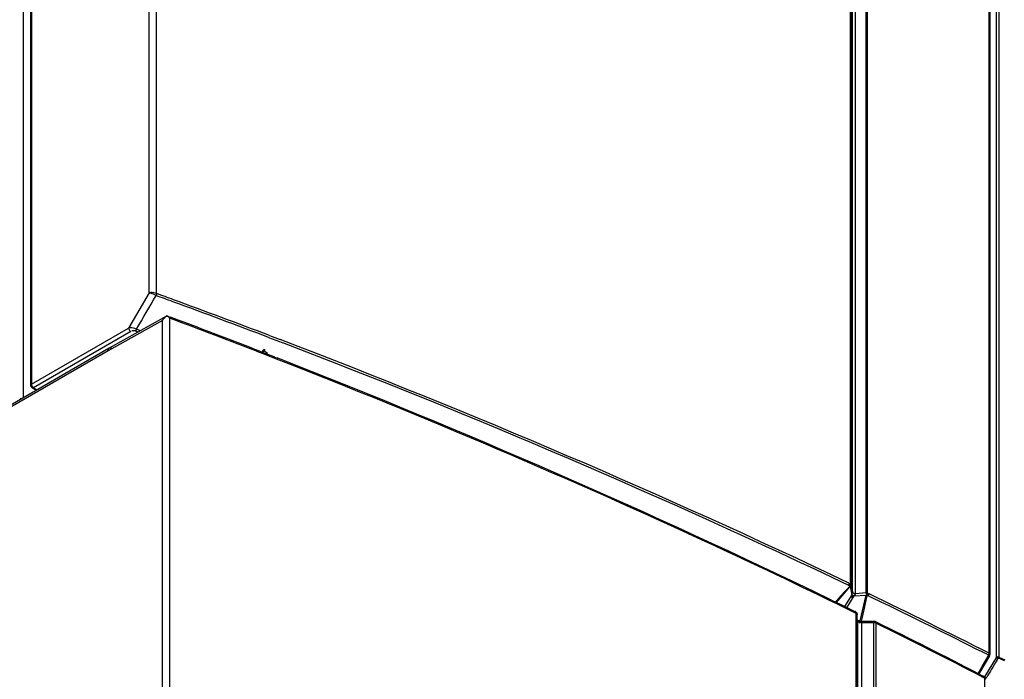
# Model space of a CAD drawing. Header units: millimetres. Extents: x 0 to 594, y 0 to 420.
# Tile 43 of 61: x 530 to 547, y 125 to 137. Entities that reach past the tile are written whole.
import ezdxf

# ---------------------------------------------------------------- set-up
doc = ezdxf.new("R2010")
doc.units = ezdxf.units.MM
doc.header["$LTSCALE"] = 32.67
doc.layers.get('0').update_dxf_attribs({"linetype": 'CONTINUOUS'})

msp = doc.modelspace()

# ---------------------------------------------------------------- linework, layer by layer
at = {"color": 9, "linetype": 'CONTINUOUS'}
for p, q in [((532.3484, 132.0466), (532.3404, 188.7138)), ((530.3104, 187.5418), (530.3104, 130.4687)), ((544.5176, 126.8728), (544.5176, 183.5776)), ((544.5726, 126.8468), (544.5726, 183.552)), ((546.885, 125.8136), (546.885, 182.5432)), ((547.0515, 160.7346), (547.0515, 125.748)), ((532.3484, 132.0466), (531.9921, 131.4396)), ((532.5762, 131.5711), (531.6358, 131.0467)), ((532.5762, 124.0223), (532.5762, 131.5711)), ((532.7013, 131.6108), (532.7013, 124.03)), ((530.3104, 130.4687), (531.9921, 131.4396)), ((532.0274, 131.3784), (530.3458, 130.4075)), ((532.1073, 131.3901), (532.1574, 131.3719)), ((532.1966, 131.3937), (532.1261, 131.4193)), ((534.4148, 131.2763), (534.6028, 131.2047)), ((534.4273, 131.3105), (534.6157, 131.2387)), ((534.6028, 131.2047), (534.6588, 131.1832)), ((531.6358, 131.0467), (518.5879, 123.5135)), ((534.3077, 130.998), (534.2584, 131.0171)), ((534.3223, 130.9923), (534.3077, 130.998)), ((534.4951, 130.925), (534.3223, 130.9923)), ((534.5253, 130.9133), (534.4951, 130.925)), ((534.5521, 130.9028), (534.5253, 130.9133)), ((530.3458, 130.4075), (530.3958, 130.3786)), ((544.4801, 126.9689), (544.5061, 126.826)), ((544.4943, 127.0024), (544.5176, 126.8728)), ((544.5061, 126.826), (544.3797, 126.6199)), ((544.4185, 126.6016), (544.545, 126.8078)), ((544.545, 126.8078), (544.7479, 126.8201)), ((544.5726, 126.8468), (544.7548, 126.8629)), ((544.7479, 126.8201), (544.6479, 126.3726)), ((544.5806, 126.5039), (544.5603, 126.5139)), ((544.5806, 118.923), (544.5806, 126.5039)), ((544.6016, 126.4819), (544.6017, 126.4789)), ((544.6017, 118.8981), (544.6017, 126.4789)), ((544.6093, 126.3759), (544.6092, 126.379)), ((544.6093, 118.8832), (544.6093, 126.3759)), ((544.6756, 126.3406), (544.8824, 126.3431)), ((544.6756, 126.3406), (544.6759, 118.8368)), ((544.8824, 126.3431), (544.8824, 118.7623)), ((544.9237, 126.3348), (544.9237, 118.754)), ((546.887, 125.7716), (546.8751, 125.7785)), ((546.8823, 125.7744), (546.887, 125.7716)), ((546.8952, 125.8012), (546.8952, 125.8009)), ((547.0515, 125.748), (547.1547, 125.7023)), ((547.1465, 125.6846), (547.044, 125.7299)), ((546.789, 125.4126), (546.7827, 125.4146)), ((546.8013, 125.3852), (546.7804, 125.396)), ((546.8013, 125.3852), (546.8013, 117.8043))]:
    msp.add_line(p, q, dxfattribs=at)
at = {"color": 6, "linetype": 'CONTINUOUS'}
for p, q in [((532.4733, 132.0374), (532.4733, 188.6853)), ((530.2958, 187.5214), (530.2958, 130.4483)), ((530.1689, 187.3008), (530.169, 130.2238)), ((544.4834, 127.0194), (544.4834, 183.6627)), ((544.4941, 183.5776), (544.4943, 127.0024)), ((544.7548, 126.8629), (544.7548, 183.5875)), ((544.7771, 126.8589), (544.7771, 183.5836)), ((546.8952, 182.5302), (546.8952, 125.8006)), ((547.0128, 125.7435), (547.0107, 160.7323)), ((532.6477, 131.6452), (531.6572, 131.0929)), ((532.6586, 131.6493), (532.6465, 131.6445)), ((532.6586, 131.6493), (532.6605, 131.6488)), ((532.6605, 131.6488), (532.6814, 131.641)), ((532.6814, 131.641), (532.7095, 131.6305)), ((531.6568, 131.0926), (518.6086, 123.5593)), ((531.6568, 131.0926), (531.6572, 131.0929)), ((534.3213, 131.0565), (534.2932, 131.0085)), ((534.302, 131.005), (534.3423, 131.0738)), ((534.3065, 131.0032), (534.3389, 131.0586)), ((534.3324, 131.0475), (534.3213, 131.0565)), ((534.3925, 130.999), (534.3324, 131.0475)), ((534.3155, 131.0176), (534.3301, 131.0119)), ((534.3301, 131.0119), (534.5029, 130.9446)), ((534.5029, 130.9446), (534.533, 130.9328)), ((534.533, 130.9328), (534.5599, 130.9224)), ((530.3208, 130.405), (530.3738, 130.3744)), ((544.2382, 126.6864), (544.4801, 126.9689)), ((544.4607, 126.9926), (544.4739, 126.9924)), ((544.7246, 126.5933), (544.7743, 126.8155)), ((544.7808, 126.8153), (544.7643, 126.8405)), ((544.153, 126.7341), (544.3164, 126.6546)), ((544.3164, 126.6546), (544.5492, 126.5407)), ((544.5492, 126.5407), (544.5682, 126.5313)), ((544.6843, 126.4131), (544.7246, 126.5933)), ((544.6749, 126.3711), (544.6843, 126.4131)), ((544.6772, 126.366), (544.8839, 126.3685)), ((544.8164, 126.3571), (544.6786, 126.3555)), ((544.8853, 126.358), (544.8164, 126.3571)), ((544.9112, 126.3623), (544.9322, 126.3519)), ((546.887, 125.7716), (546.7069, 125.4601)), ((546.7638, 125.5862), (546.8751, 125.7785)), ((546.6921, 125.4623), (546.7638, 125.5862)), ((547.0128, 125.7435), (546.8047, 125.403)), ((547.0189, 125.6894), (547.0352, 125.7158)), ((547.0352, 125.7158), (547.044, 125.7299)), ((546.7087, 125.4541), (546.7692, 125.4228)), ((546.7692, 125.4228), (546.7889, 125.4127)), ((546.8193, 125.3638), (546.8328, 125.3859)), ((546.8328, 125.3859), (546.8417, 125.4006))]:
    msp.add_line(p, q, dxfattribs=at)
for points in [[(544.4739, 126.9924), (544.4744, 126.9923), (544.4607, 126.9926)], [(544.4862, 126.9941), (544.4904, 126.9965), (544.493, 126.9998), (544.494, 127.0036)], [(544.7643, 126.8405), (544.7583, 126.845), (544.7517, 126.8507), (544.7464, 126.8574)]]:
    msp.add_lwpolyline(points, dxfattribs=at)
at = {"color": 9, "linetype": 'CONTINUOUS'}
for points in [[(544.4834, 127.0194), (544.4892, 127.0156), (544.4929, 127.0108), (544.494, 127.0046)], [(544.7743, 126.8155), (544.7659, 126.8166), (544.757, 126.8182), (544.7479, 126.8201)], [(546.7827, 125.4146), (546.7762, 125.4144), (546.7692, 125.4125), (546.762, 125.4088)]]:
    msp.add_lwpolyline(points, dxfattribs=at)
for centre, radius, start, end in [((482.9688, -4.0619), 144.7866, 69.887069, 70.009548), ((482.9625, -4.0608), 144.8242, 69.884382, 70.00926), ((483.5213, -2.5612), 143.1874, 69.180021, 69.888164), ((483.5154, -2.5593), 143.2241, 69.177727, 69.885472), ((483.0309, -1.0094), 141.6166, 68.793285, 69.467515), ((486.8189, 5.9416), 134.1041, 64.545768, 69.119777), ((486.8489, 5.9962), 134.0059, 64.534288, 69.097729), ((491.4917, 16.201), 122.7787, 64.130032, 64.280095), ((492.2565, 17.7896), 121.0514, 63.173976, 64.272328), ((492.3812, 18.0243), 120.75, 63.173212, 64.132309), ((492.1078, 19.5745), 119.1103, 62.676923, 63.67775)]:
    msp.add_arc(centre, radius, start, end, dxfattribs=at)
at = {"color": 6, "linetype": 'CONTINUOUS'}
for centre, radius, start, end in [((482.7624, -1.6623), 142.3435, 69.186875, 69.458178), ((483.2375, -0.4141), 141.0079, 68.7625, 69.187121), ((486.3961, 7.5217), 132.4668, 64.150387, 68.679101), ((547.6532, 123.8007), 4.4908, 138.56311, 139.86496), ((547.6419, 123.8106), 4.4757, 137.9549, 138.56274), ((492.0796, 19.5703), 119.1458, 62.709226, 63.666435), ((580.189, 105.1422), 39.0185, 148.22396, 148.48644), ((596.9108, 94.9288), 58.6126, 148.519114, 148.675532)]:
    msp.add_arc(centre, radius, start, end, dxfattribs=at)
at = {"color": 9, "linetype": 'CONTINUOUS'}
for points, knots in [([(532.4733, 132.0374), (532.4431, 132.0505), (532.399, 132.057), (532.3573, 132.0495), (532.3484, 132.0466)], [0, 0, 0, 0, 0.7798863, 1, 1, 1, 1]), ([(532.4661, 132.0012), (532.4363, 132.0168), (532.3973, 132.0334), (532.3568, 132.0452), (532.3484, 132.0466)], [0, 0, 0, 0, 0.7989429, 1, 1, 1, 1]), ([(532.1261, 131.4193), (532.0933, 131.4338), (532.0473, 131.4441), (532.0015, 131.4417), (531.9921, 131.4396)], [0, 0, 0, 0, 0.7875421, 1, 1, 1, 1]), ([(544.5603, 126.5139), (543.7569, 126.908), (540.4683, 128.4766), (537.1122, 129.9028), (534.5521, 130.9028)], [0, 0, 0, 0, 0.2456245, 1, 1, 1, 1]), ([(530.2929, 130.4484), (530.2927, 130.4456), (530.2984, 130.4378), (530.3071, 130.4377), (530.3124, 130.4373)], [0, 0, 0, 0, 0.3435895, 1, 1, 1, 1]), ([(530.3104, 130.4687), (530.3061, 130.4662), (530.299, 130.4607), (530.2931, 130.4525), (530.2929, 130.4484)], [0, 0, 0, 0, 0.5477246, 1, 1, 1, 1]), ([(530.3104, 130.4279), (530.3104, 130.4232), (530.3118, 130.4144), (530.3174, 130.407), (530.3208, 130.405)], [0, 0, 0, 0, 0.5490666, 1, 1, 1, 1]), ([(530.3208, 130.405), (530.3242, 130.4031), (530.3334, 130.4019), (530.3417, 130.4051), (530.3458, 130.4075)], [0, 0, 0, 0, 0.4509334, 1, 1, 1, 1]), ([(530.3323, 130.4216), (530.3333, 130.4214), (530.3355, 130.4213), (530.3376, 130.4218), (530.3386, 130.4222)], [0, 0, 0, 0, 0.4791567, 1, 1, 1, 1]), ([(530.3811, 130.3871), (530.3815, 130.3828), (530.3854, 130.3741), (530.3917, 130.3674), (530.3953, 130.3642)], [0, 0, 0, 0, 0.469263, 1, 1, 1, 1]), ([(530.1398, 130.2141), (530.1344, 130.2134), (530.1239, 130.2123), (530.1154, 130.2206), (530.1145, 130.2249)], [0, 0, 0, 0, 0.5524586, 1, 1, 1, 1]), ([(544.4555, 127.028), (544.4595, 127.0228), (544.4663, 127.0157), (544.4828, 127.0154), (544.4834, 127.0194)], [0, 0, 0, 0, 0.6223656, 1, 1, 1, 1]), ([(544.5176, 126.8728), (544.5197, 126.8612), (544.5382, 126.8446), (544.5559, 126.8509), (544.5609, 126.8537)], [0, 0, 0, 0, 0.6726616, 1, 1, 1, 1]), ([(544.5697, 126.5345), (544.567, 126.5355), (544.5574, 126.5321), (544.553, 126.5244), (544.55, 126.5194)], [0, 0, 0, 0, 0.3356422, 1, 1, 1, 1]), ([(544.5767, 126.526), (544.5759, 126.5279), (544.5742, 126.5312), (544.5712, 126.5338), (544.5697, 126.5345)], [0, 0, 0, 0, 0.550085, 1, 1, 1, 1]), ([(544.5806, 126.5039), (544.5806, 126.5077), (544.58, 126.5152), (544.5781, 126.5226), (544.5767, 126.526)], [0, 0, 0, 0, 0.5111281, 1, 1, 1, 1]), ([(544.5914, 126.4968), (544.5898, 126.4981), (544.5864, 126.5007), (544.5826, 126.5029), (544.5806, 126.5039)], [0, 0, 0, 0, 0.48593, 1, 1, 1, 1]), ([(544.5911, 126.5067), (544.5941, 126.5032), (544.599, 126.4954), (544.6013, 126.4864), (544.6016, 126.4819)], [0, 0, 0, 0, 0.5067053, 1, 1, 1, 1]), ([(544.6017, 126.4789), (544.6015, 126.4821), (544.599, 126.489), (544.5942, 126.4943), (544.5914, 126.4968)], [0, 0, 0, 0, 0.4629895, 1, 1, 1, 1]), ([(544.6434, 126.3453), (544.6464, 126.3453), (544.6528, 126.3461), (544.659, 126.3483), (544.6621, 126.3497)], [0, 0, 0, 0, 0.4626504, 1, 1, 1, 1]), ([(544.6756, 126.3406), (544.6757, 126.3478), (544.6748, 126.3499), (544.677, 126.3695), (544.6772, 126.3677)], [0, 0, 0, 0, 0.7955474, 1, 1, 1, 1]), ([(544.6772, 126.3677), (544.6774, 126.3656), (544.6776, 126.3596), (544.6778, 126.3535), (544.6779, 126.3495)], [0, 0, 0, 0, 0.339202, 1, 1, 1, 1]), ([(544.8824, 126.3431), (544.8825, 126.3503), (544.8818, 126.3524), (544.8837, 126.3725), (544.8839, 126.3705)], [0, 0, 0, 0, 0.780256, 1, 1, 1, 1]), ([(544.8972, 126.3423), (544.8947, 126.3426), (544.8898, 126.3431), (544.8848, 126.3432), (544.8824, 126.3431)], [0, 0, 0, 0, 0.5018, 1, 1, 1, 1]), ([(544.8839, 126.3705), (544.8841, 126.3685), (544.8844, 126.3623), (544.8846, 126.3562), (544.8847, 126.3521)], [0, 0, 0, 0, 0.3294655, 1, 1, 1, 1]), ([(544.9127, 126.3654), (544.91, 126.3665), (544.9003, 126.3632), (544.8959, 126.3554), (544.8929, 126.3505)], [0, 0, 0, 0, 0.336099, 1, 1, 1, 1]), ([(544.9237, 126.3348), (544.9197, 126.3368), (544.911, 126.3399), (544.9019, 126.3417), (544.8972, 126.3423)], [0, 0, 0, 0, 0.4777342, 1, 1, 1, 1]), ([(544.9237, 126.3348), (544.9237, 126.3411), (544.9224, 126.3517), (544.9171, 126.3636), (544.9127, 126.3654)], [0, 0, 0, 0, 0.5679338, 1, 1, 1, 1]), ([(546.885, 125.8136), (546.8875, 125.8124), (546.8918, 125.8089), (546.8936, 125.8036), (546.8937, 125.8012)], [0, 0, 0, 0, 0.5326279, 1, 1, 1, 1]), ([(546.8937, 125.8009), (546.8938, 125.7986), (546.8925, 125.7937), (546.8888, 125.7903), (546.8866, 125.789)], [0, 0, 0, 0, 0.4724666, 1, 1, 1, 1]), ([(547.044, 125.7299), (547.038, 125.7294), (547.0268, 125.7345), (547.0175, 125.7407), (547.0128, 125.7435)], [0, 0, 0, 0, 0.5232213, 1, 1, 1, 1]), ([(546.8013, 125.3852), (546.8013, 125.3913), (546.8035, 125.4021), (546.7922, 125.4109), (546.7884, 125.4095)], [0, 0, 0, 0, 0.6028568, 1, 1, 1, 1]), ([(546.8117, 125.378), (546.8102, 125.3794), (546.8069, 125.382), (546.8033, 125.3842), (546.8013, 125.3852)], [0, 0, 0, 0, 0.4856572, 1, 1, 1, 1]), ([(546.8129, 125.3854), (546.8129, 125.3832), (546.8114, 125.378), (546.8083, 125.3737), (546.8063, 125.3715)], [0, 0, 0, 0, 0.4287439, 1, 1, 1, 1]), ([(546.8185, 125.3695), (546.8177, 125.371), (546.8156, 125.3741), (546.8131, 125.3767), (546.8117, 125.378)], [0, 0, 0, 0, 0.4824306, 1, 1, 1, 1]), ([(546.8213, 125.3603), (546.8212, 125.3619), (546.8206, 125.3651), (546.8193, 125.3681), (546.8185, 125.3695)], [0, 0, 0, 0, 0.4845341, 1, 1, 1, 1])]:
    msp.add_open_spline(points, degree=3, knots=knots, dxfattribs=at)
at = {"color": 6, "linetype": 'CONTINUOUS'}
for points in [[(532.1261, 131.4193), (532.2398, 131.613), (532.3542, 131.8064), (532.4661, 132.0012)], [(532.5965, 131.6007), (532.589, 131.5914), (532.5822, 131.5814), (532.5762, 131.5711)], [(532.646, 131.6442), (532.6267, 131.6337), (532.6103, 131.6177), (532.5965, 131.6007)], [(532.7013, 131.6108), (532.689, 131.6247), (532.6733, 131.6429), (532.6548, 131.6416)], [(531.6358, 131.0467), (531.6359, 131.0635), (531.6422, 131.0842), (531.6568, 131.0927)], [(531.6572, 131.0929), (531.6717, 131.101), (531.6924, 131.096), (531.7068, 131.0877)], [(544.4749, 126.9749), (544.4218, 126.9201), (544.3692, 126.8648), (544.3181, 126.8081)], [(544.4555, 127.028), (544.4562, 127.0161), (544.455, 127.0031), (544.4607, 126.9926)], [(544.4801, 126.9689), (544.4888, 126.9766), (544.4948, 126.9891), (544.4943, 127.0006)], [(544.7845, 126.8105), (544.7935, 126.8186), (544.8037, 126.8288), (544.8042, 126.8409)], [(546.7891, 125.4132), (546.8006, 125.4084), (546.8148, 125.3986), (546.815, 125.3861)]]:
    msp.add_open_spline(points, degree=3, dxfattribs=at)
at = {"color": 9, "linetype": 'CONTINUOUS'}
for points in [[(532.4728, 132.0376), (532.4764, 132.0259), (532.4727, 132.011), (532.4646, 132.0017)], [(531.9921, 131.4396), (531.9921, 131.4215), (532.003, 131.3874), (532.0203, 131.3931)], [(532.1073, 131.3901), (532.0871, 131.3958), (532.0484, 131.3984), (532.0457, 131.3776)], [(532.1261, 131.4193), (532.1217, 131.4086), (532.1158, 131.3979), (532.1073, 131.3901)], [(530.3104, 130.4687), (530.3104, 130.4514), (530.3153, 130.4246), (530.3323, 130.4216)], [(544.4965, 126.7762), (544.5062, 126.7901), (544.4997, 126.8104), (544.5061, 126.826)], [(544.545, 126.8078), (544.5261, 126.8048), (544.5114, 126.7887), (544.4974, 126.7756)], [(544.5039, 126.8172), (544.5146, 126.8263), (544.533, 126.8151), (544.545, 126.8078)], [(544.5061, 126.826), (544.5111, 126.8385), (544.52, 126.8534), (544.5143, 126.8656)], [(544.545, 126.8078), (544.5574, 126.8179), (544.57, 126.8311), (544.5726, 126.8468)], [(544.6093, 126.3759), (544.6104, 126.3607), (544.6281, 126.3453), (544.6434, 126.3453)], [(544.6162, 126.3641), (544.6363, 126.358), (544.6576, 126.3556), (544.6786, 126.3555)], [(546.875, 125.7785), (546.8809, 125.7892), (546.885, 125.8014), (546.885, 125.8136)], [(547.0515, 125.748), (547.0396, 125.7532), (547.0233, 125.7512), (547.0128, 125.7435)]]:
    msp.add_open_spline(points, degree=3, dxfattribs=at)
at = {"color": 7, "linetype": 'CONTINUOUS', "true_color": 0x606060}
for points in [[(532.6586, 131.6493), (532.6581, 131.6494), (532.6569, 131.6494), (532.6552, 131.649), (532.6542, 131.6486)], [(532.6542, 131.6486), (532.6562, 131.6479), (532.6599, 131.6462), (532.6629, 131.6445), (532.6642, 131.6436)], [(532.6642, 131.6436), (532.6634, 131.6449), (532.6617, 131.6471), (532.6597, 131.6487), (532.6586, 131.6493)]]:
    msp.add_open_spline(points, degree=3, dxfattribs=at)
at = {"color": 6, "linetype": 'CONTINUOUS'}
for points, knots in [([(532.6605, 131.649), (532.6623, 131.6485), (532.6668, 131.6462), (532.6692, 131.6418), (532.6704, 131.6392)], [0, 0, 0, 0, 0.3992876, 1, 1, 1, 1]), ([(534.3329, 131.0533), (534.3319, 131.0541), (534.3298, 131.0564), (534.3281, 131.059), (534.3271, 131.0606)], [0, 0, 0, 0, 0.4128516, 1, 1, 1, 1]), ([(534.3405, 131.0572), (534.3399, 131.0554), (534.3387, 131.0511), (534.3341, 131.0523), (534.3329, 131.0533)], [0, 0, 0, 0, 0.5383082, 1, 1, 1, 1]), ([(534.3423, 131.0738), (534.3423, 131.0711), (534.3421, 131.0655), (534.3413, 131.0599), (534.3405, 131.0572)], [0, 0, 0, 0, 0.4974024, 1, 1, 1, 1]), ([(530.2991, 130.4315), (530.298, 130.4343), (530.2964, 130.4398), (530.2958, 130.4455), (530.2958, 130.4483)], [0, 0, 0, 0, 0.5075272, 1, 1, 1, 1]), ([(530.3208, 130.405), (530.3159, 130.4079), (530.307, 130.4158), (530.3012, 130.426), (530.2991, 130.4315)], [0, 0, 0, 0, 0.4917903, 1, 1, 1, 1]), ([(544.7771, 126.8589), (544.7771, 126.8532), (544.7876, 126.8448), (544.7988, 126.8392), (544.8042, 126.8409)], [0, 0, 0, 0, 0.5054439, 1, 1, 1, 1]), ([(544.5856, 126.5184), (544.5835, 126.5195), (544.5784, 126.5209), (544.5731, 126.5205), (544.5704, 126.52)], [0, 0, 0, 0, 0.455673, 1, 1, 1, 1]), ([(544.5985, 126.5009), (544.5974, 126.5046), (544.5945, 126.5115), (544.5888, 126.5169), (544.5856, 126.5184)], [0, 0, 0, 0, 0.5168659, 1, 1, 1, 1]), ([(544.6016, 126.4819), (544.6015, 126.485), (544.6009, 126.4915), (544.5995, 126.4978), (544.5985, 126.5009)], [0, 0, 0, 0, 0.494286, 1, 1, 1, 1]), ([(544.6772, 126.366), (544.6702, 126.3659), (544.6474, 126.367), (544.6245, 126.3737), (544.611, 126.3819)], [0, 0, 0, 0, 0.3086708, 1, 1, 1, 1]), ([(544.8838, 126.3701), (544.8874, 126.37), (544.8954, 126.3679), (544.9006, 126.3614), (544.9025, 126.3577)], [0, 0, 0, 0, 0.4610845, 1, 1, 1, 1]), ([(546.8876, 125.7703), (546.8895, 125.7729), (546.8926, 125.7785), (546.8934, 125.785), (546.8928, 125.788)], [0, 0, 0, 0, 0.5181186, 1, 1, 1, 1]), ([(546.8928, 125.788), (546.8926, 125.7895), (546.8916, 125.7925), (546.8898, 125.7951), (546.8888, 125.7964)], [0, 0, 0, 0, 0.4721777, 1, 1, 1, 1]), ([(546.815, 125.3861), (546.815, 125.3837), (546.814, 125.3782), (546.8113, 125.3733), (546.8095, 125.3709)], [0, 0, 0, 0, 0.4502821, 1, 1, 1, 1])]:
    msp.add_open_spline(points, degree=3, knots=knots, dxfattribs=at)

doc.saveas('drawing.dxf')
